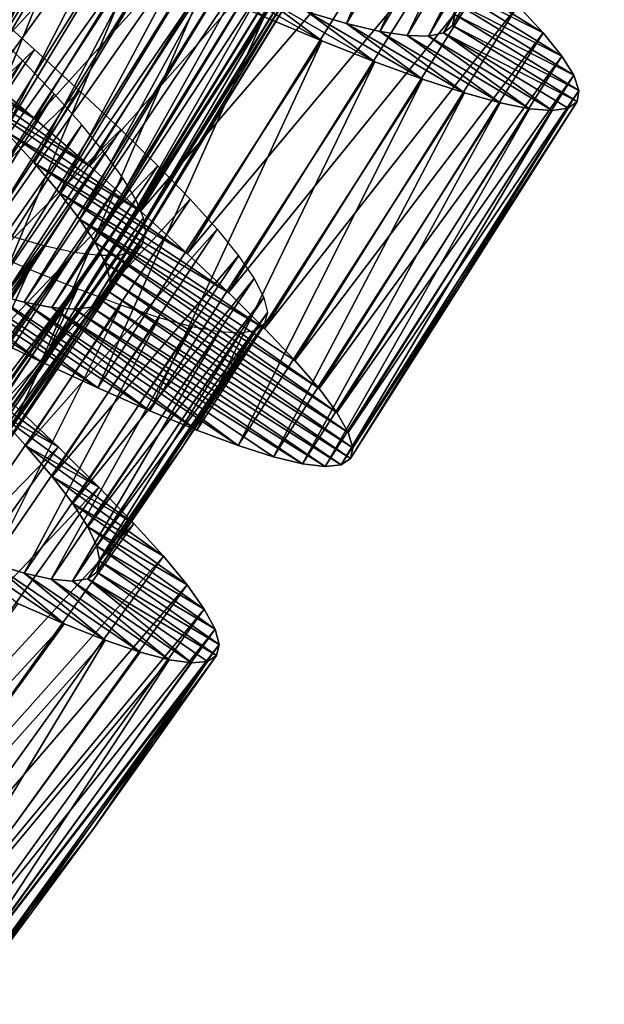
# Model space of a CAD drawing. Header units: millimetres. Extents: x -223 to 138, y -45 to 391.
# Tile 69 of 159: x -185.21 to -180.4, y 85.74 to 93.84. Entities that reach past the tile are written whole.
import ezdxf

# ---------------------------------------------------------------- set-up
doc = ezdxf.new("R2010")
doc.units = ezdxf.units.MM
doc.header["$LTSCALE"] = 81.481481
for name, color, linetype in [('139', 7, 'CONTINUOUS'), ('140', 7, 'CONTINUOUS'), ('141', 7, 'CONTINUOUS'), ('142', 7, 'CONTINUOUS'), ('143', 7, 'CONTINUOUS'), ('157', 7, 'CONTINUOUS'), ('158', 7, 'CONTINUOUS'), ('159', 7, 'CONTINUOUS'), ('160', 7, 'CONTINUOUS')]:
    doc.layers.add(name, color=color, linetype=linetype)

msp = doc.modelspace()

# ---------------------------------------------------------------- linework, layer by layer
at = {"layer": '139', "color": 7, "linetype": 'CONTINUOUS', "true_color": 0xaaaaaa}
for points in [[(-185.4383, 89.3663, -37.1462), (-185.75, 89.4795, -36.6426), (-184.8411, 88.8693, -36.1165), (-185.4383, 89.3663, -37.1462)], [(-184.8411, 88.8693, -36.1165), (-185.75, 89.4795, -36.6426), (-185.2231, 89.0364, -35.5644), (-184.8411, 88.8693, -36.1165)], [(-185.1698, 89.2843, -37.6803), (-185.4383, 89.3663, -37.1462), (-184.5046, 88.7351, -36.7053), (-185.1698, 89.2843, -37.6803)], [(-184.5046, 88.7351, -36.7053), (-185.4383, 89.3663, -37.1462), (-184.8411, 88.8693, -36.1165), (-184.5046, 88.7351, -36.7053)], [(-184.9472, 89.2353, -38.2397), (-185.1698, 89.2843, -37.6803), (-184.2163, 88.6355, -37.3258), (-184.9472, 89.2353, -38.2397)], [(-184.2163, 88.6355, -37.3258), (-185.1698, 89.2843, -37.6803), (-184.5046, 88.7351, -36.7053), (-184.2163, 88.6355, -37.3258)], [(-184.5724, 89.294, -40), (-184.6476, 89.2397, -39.4059), (-183.5874, 88.6086, -40), (-184.5724, 89.294, -40)], [(-184.7729, 89.2203, -38.8171), (-184.9472, 89.2353, -38.2397), (-183.9789, 88.5723, -37.9725), (-184.7729, 89.2203, -38.8171)], [(-183.9789, 88.5723, -37.9725), (-184.9472, 89.2353, -38.2397), (-184.2163, 88.6355, -37.3258), (-183.9789, 88.5723, -37.9725)], [(-184.6476, 89.2397, -39.4059), (-184.7729, 89.2203, -38.8171), (-183.7943, 88.5465, -38.6382), (-184.6476, 89.2397, -39.4059)], [(-183.7943, 88.5465, -38.6382), (-184.7729, 89.2203, -38.8171), (-183.9789, 88.5723, -37.9725), (-183.7943, 88.5465, -38.6382)], [(-183.5874, 88.6086, -40), (-184.6476, 89.2397, -39.4059), (-183.6634, 88.5584, -39.3161), (-183.5874, 88.6086, -40)], [(-183.6634, 88.5584, -39.3161), (-184.6476, 89.2397, -39.4059), (-183.7943, 88.5465, -38.6382), (-183.6634, 88.5584, -39.3161)]]:
    msp.add_3dface(points, dxfattribs=at)
at = {"layer": '140', "color": 7, "linetype": 'CONTINUOUS', "true_color": 0xaaaaaa}
for points in [[(-187.2313, 86.2767, -35.5883), (-184.8411, 88.8693, -36.1165), (-185.2231, 89.0364, -35.5644), (-187.2313, 86.2767, -35.5883)], [(-187.2313, 86.2767, -35.5883), (-186.8604, 86.0969, -36.1383), (-184.8411, 88.8693, -36.1165), (-187.2313, 86.2767, -35.5883)], [(-186.8604, 86.0969, -36.1383), (-184.5046, 88.7351, -36.7053), (-184.8411, 88.8693, -36.1165), (-186.8604, 86.0969, -36.1383)], [(-186.8604, 86.0969, -36.1383), (-186.2525, 85.8424, -37.342), (-184.5046, 88.7351, -36.7053), (-186.8604, 86.0969, -36.1383)], [(-186.2525, 85.8424, -37.342), (-184.2163, 88.6355, -37.3258), (-184.5046, 88.7351, -36.7053), (-186.2525, 85.8424, -37.342)], [(-186.2525, 85.8424, -37.342), (-183.9789, 88.5723, -37.9725), (-184.2163, 88.6355, -37.3258), (-186.2525, 85.8424, -37.342)], [(-183.5874, 88.6086, -40), (-183.6634, 88.5584, -39.3161), (-184.5954, 87.1904, -40), (-183.5874, 88.6086, -40)], [(-186.2525, 85.8424, -37.342), (-185.8389, 85.7386, -38.6465), (-183.9789, 88.5723, -37.9725), (-186.2525, 85.8424, -37.342)], [(-185.8389, 85.7386, -38.6465), (-183.7943, 88.5465, -38.6382), (-183.9789, 88.5723, -37.9725), (-185.8389, 85.7386, -38.6465)], [(-185.8389, 85.7386, -38.6465), (-185.6316, 85.7926, -40), (-183.6634, 88.5584, -39.3161), (-185.8389, 85.7386, -38.6465)], [(-185.8389, 85.7386, -38.6465), (-183.6634, 88.5584, -39.3161), (-183.7943, 88.5465, -38.6382), (-185.8389, 85.7386, -38.6465)], [(-183.6634, 88.5584, -39.3161), (-185.6316, 85.7926, -40), (-184.5954, 87.1904, -40), (-183.6634, 88.5584, -39.3161)]]:
    msp.add_3dface(points, dxfattribs=at)
at = {"layer": '141', "color": 7, "linetype": 'CONTINUOUS', "true_color": 0xaaaaaa}
for points in [[(-185.5592, 93.4268, -46.4676), (-185.0814, 93.0211, -46.1734), (-186.2307, 93.8296, -44.1914), (-185.5592, 93.4268, -46.4676)], [(-186.2307, 93.8296, -44.1914), (-185.0814, 93.0211, -46.1734), (-185.9047, 93.5121, -43.9592), (-186.2307, 93.8296, -44.1914)], [(-185.0814, 93.0211, -46.1734), (-184.6313, 92.632, -45.8199), (-185.9047, 93.5121, -43.9592), (-185.0814, 93.0211, -46.1734)], [(-185.9047, 93.5121, -43.9592), (-184.6313, 92.632, -45.8199), (-185.6031, 93.2094, -43.6802), (-185.9047, 93.5121, -43.9592)], [(-184.6313, 92.632, -45.8199), (-184.2132, 92.2623, -45.4108), (-185.6031, 93.2094, -43.6802), (-184.6313, 92.632, -45.8199)], [(-185.6031, 93.2094, -43.6802), (-184.2132, 92.2623, -45.4108), (-185.33, 92.9243, -43.3581), (-185.6031, 93.2094, -43.6802)], [(-184.2132, 92.2623, -45.4108), (-183.8312, 91.9148, -44.949), (-185.33, 92.9243, -43.3581), (-184.2132, 92.2623, -45.4108)], [(-185.33, 92.9243, -43.3581), (-183.8312, 91.9148, -44.949), (-185.0889, 92.6592, -42.996), (-185.33, 92.9243, -43.3581)], [(-183.8312, 91.9148, -44.949), (-183.49, 91.5927, -44.439), (-185.0889, 92.6592, -42.996), (-183.8312, 91.9148, -44.949)], [(-185.0889, 92.6592, -42.996), (-183.49, 91.5927, -44.439), (-184.883, 92.4162, -42.598), (-185.0889, 92.6592, -42.996)], [(-183.49, 91.5927, -44.439), (-183.1933, 91.2987, -43.8864), (-184.883, 92.4162, -42.598), (-183.49, 91.5927, -44.439)], [(-184.883, 92.4162, -42.598), (-183.1933, 91.2987, -43.8864), (-184.7149, 92.1971, -42.169), (-184.883, 92.4162, -42.598)], [(-182.944, 91.0349, -43.297), (-182.7446, 90.8031, -42.6756), (-184.7149, 92.1971, -42.169), (-182.944, 91.0349, -43.297)], [(-184.7149, 92.1971, -42.169), (-182.7446, 90.8031, -42.6756), (-184.5874, 92.0037, -41.7131), (-184.7149, 92.1971, -42.169)], [(-183.1933, 91.2987, -43.8864), (-182.944, 91.0349, -43.297), (-184.7149, 92.1971, -42.169), (-183.1933, 91.2987, -43.8864)], [(-185.0313, 91.0242, -34.5911), (-185.5334, 91.2648, -34.1824), (-186.4538, 91.9394, -36.3143), (-185.0313, 91.0242, -34.5911)], [(-186.0832, 91.798, -36.6368), (-185.0313, 91.0242, -34.5911), (-186.4538, 91.9394, -36.3143), (-186.0832, 91.798, -36.6368)], [(-182.7446, 90.8031, -42.6756), (-182.5981, 90.6053, -42.0278), (-184.5874, 92.0037, -41.7131), (-182.7446, 90.8031, -42.6756)], [(-184.5874, 92.0037, -41.7131), (-182.5981, 90.6053, -42.0278), (-184.503, 91.8382, -41.2362), (-184.5874, 92.0037, -41.7131)], [(-184.5642, 90.8085, -35.0513), (-185.0313, 91.0242, -34.5911), (-186.0832, 91.798, -36.6368), (-184.5642, 90.8085, -35.0513)], [(-185.7437, 91.6785, -36.9995), (-184.5642, 90.8085, -35.0513), (-186.0832, 91.798, -36.6368), (-185.7437, 91.6785, -36.9995)], [(-182.5981, 90.6053, -42.0278), (-182.5059, 90.4429, -41.3607), (-184.503, 91.8382, -41.2362), (-182.5981, 90.6053, -42.0278)], [(-184.503, 91.8382, -41.2362), (-182.5059, 90.4429, -41.3607), (-184.4632, 91.7019, -40.7457), (-184.503, 91.8382, -41.2362)], [(-184.4632, 91.7019, -40.7457), (-182.4688, 90.3166, -40.6812), (-184.4684, 91.5953, -40.2469), (-184.4632, 91.7019, -40.7457)], [(-182.5059, 90.4429, -41.3607), (-182.4688, 90.3166, -40.6812), (-184.4632, 91.7019, -40.7457), (-182.5059, 90.4429, -41.3607)], [(-184.1365, 90.6205, -35.5591), (-184.5642, 90.8085, -35.0513), (-185.7437, 91.6785, -36.9995), (-184.1365, 90.6205, -35.5591)], [(-185.4388, 91.5831, -37.3977), (-184.1365, 90.6205, -35.5591), (-185.7437, 91.6785, -36.9995), (-185.4388, 91.5831, -37.3977)], [(-183.7509, 90.4619, -36.11), (-184.1365, 90.6205, -35.5591), (-185.4388, 91.5831, -37.3977), (-183.7509, 90.4619, -36.11)], [(-185.1713, 91.5133, -37.8263), (-183.7509, 90.4619, -36.11), (-185.4388, 91.5831, -37.3977), (-185.1713, 91.5133, -37.8263)], [(-184.4684, 91.5953, -40.2469), (-182.4878, 90.2273, -39.9953), (-184.5196, 91.519, -39.7446), (-184.4684, 91.5953, -40.2469)], [(-182.4688, 90.3166, -40.6812), (-182.4878, 90.2273, -39.9953), (-184.4684, 91.5953, -40.2469), (-182.4688, 90.3166, -40.6812)], [(-183.411, 90.3349, -36.6984), (-183.7509, 90.4619, -36.11), (-185.1713, 91.5133, -37.8263), (-183.411, 90.3349, -36.6984)], [(-184.9438, 91.4709, -38.2802), (-183.411, 90.3349, -36.6984), (-185.1713, 91.5133, -37.8263), (-184.9438, 91.4709, -38.2802)], [(-183.12, 90.2415, -37.3183), (-183.411, 90.3349, -36.6984), (-184.9438, 91.4709, -38.2802), (-183.12, 90.2415, -37.3183)], [(-182.8809, 90.1833, -37.9639), (-183.12, 90.2415, -37.3183), (-184.9438, 91.4709, -38.2802), (-182.8809, 90.1833, -37.9639)], [(-184.7587, 91.4573, -38.7545), (-182.8809, 90.1833, -37.9639), (-184.9438, 91.4709, -38.2802), (-184.7587, 91.4573, -38.7545)], [(-184.6168, 91.4731, -39.2447), (-182.695, 90.1611, -38.6296), (-184.7587, 91.4573, -38.7545), (-184.6168, 91.4731, -39.2447)], [(-182.695, 90.1611, -38.6296), (-182.8809, 90.1833, -37.9639), (-184.7587, 91.4573, -38.7545), (-182.695, 90.1611, -38.6296)], [(-184.5196, 91.519, -39.7446), (-182.5635, 90.1756, -39.3091), (-184.6168, 91.4731, -39.2447), (-184.5196, 91.519, -39.7446)], [(-182.5635, 90.1756, -39.3091), (-182.695, 90.1611, -38.6296), (-184.6168, 91.4731, -39.2447), (-182.5635, 90.1756, -39.3091)], [(-182.4878, 90.2273, -39.9953), (-182.5635, 90.1756, -39.3091), (-184.5196, 91.519, -39.7446), (-182.4878, 90.2273, -39.9953)]]:
    msp.add_3dface(points, dxfattribs=at)
at = {"layer": '142', "color": 7, "linetype": 'CONTINUOUS', "true_color": 0xaaaaaa}
for points in [[(-181.8828, 94.3392, -42.3215), (-181.7481, 94.1564, -41.7647), (-180.9031, 93.7305, -42.6756), (-181.8828, 94.3392, -42.3215)], [(-181.1115, 93.9541, -43.297), (-181.8828, 94.3392, -42.3215), (-180.9031, 93.7305, -42.6756), (-181.1115, 93.9541, -43.297)], [(-183.199, 94.0214, -36.1709), (-183.5991, 94.167, -35.7431), (-182.7214, 93.6632, -35.0513), (-183.199, 94.0214, -36.1709)], [(-182.7214, 93.6632, -35.0513), (-183.5991, 94.167, -35.7431), (-183.1967, 93.8601, -34.5911), (-182.7214, 93.6632, -35.0513)], [(-181.7481, 94.1564, -41.7647), (-181.6634, 94.003, -41.1882), (-180.7488, 93.5387, -42.0278), (-181.7481, 94.1564, -41.7647)], [(-180.9031, 93.7305, -42.6756), (-181.7481, 94.1564, -41.7647), (-180.7488, 93.5387, -42.0278), (-180.9031, 93.7305, -42.6756)], [(-182.8379, 93.9008, -36.6396), (-183.199, 94.0214, -36.1709), (-182.2865, 93.4924, -35.5591), (-182.8379, 93.9008, -36.6396)], [(-182.2865, 93.4924, -35.5591), (-183.199, 94.0214, -36.1709), (-182.7214, 93.6632, -35.0513), (-182.2865, 93.4924, -35.5591)], [(-181.6634, 94.003, -41.1882), (-181.6299, 93.8802, -40.5985), (-180.6501, 93.3801, -41.3607), (-181.6634, 94.003, -41.1882)], [(-180.7488, 93.5387, -42.0278), (-181.6634, 94.003, -41.1882), (-180.6501, 93.3801, -41.3607), (-180.7488, 93.5387, -42.0278)], [(-182.5191, 93.807, -37.1438), (-182.8379, 93.9008, -36.6396), (-181.8949, 93.3494, -36.11), (-182.5191, 93.807, -37.1438)], [(-181.8949, 93.3494, -36.11), (-182.8379, 93.9008, -36.6396), (-182.2865, 93.4924, -35.5591), (-181.8949, 93.3494, -36.11)], [(-181.6299, 93.8802, -40.5985), (-181.6488, 93.7888, -40.0024), (-180.608, 93.2555, -40.6812), (-181.6299, 93.8802, -40.5985)], [(-180.6501, 93.3801, -41.3607), (-181.6299, 93.8802, -40.5985), (-180.608, 93.2555, -40.6812), (-180.6501, 93.3801, -41.3607)], [(-182.2455, 93.7417, -37.6783), (-182.5191, 93.807, -37.1438), (-181.5501, 93.2361, -36.6984), (-182.2455, 93.7417, -37.6783)], [(-181.5501, 93.2361, -36.6984), (-182.5191, 93.807, -37.1438), (-181.8949, 93.3494, -36.11), (-181.5501, 93.2361, -36.6984)], [(-181.6488, 93.7888, -40.0024), (-181.7207, 93.7297, -39.406), (-180.6234, 93.1655, -39.9953), (-181.6488, 93.7888, -40.0024)], [(-180.608, 93.2555, -40.6812), (-181.6488, 93.7888, -40.0024), (-180.6234, 93.1655, -39.9953), (-180.608, 93.2555, -40.6812)], [(-182.0202, 93.7066, -38.2376), (-182.2455, 93.7417, -37.6783), (-181.2557, 93.1543, -37.3183), (-182.0202, 93.7066, -38.2376)], [(-181.2557, 93.1543, -37.3183), (-182.2455, 93.7417, -37.6783), (-181.5501, 93.2361, -36.6984), (-181.2557, 93.1543, -37.3183)], [(-181.8449, 93.7024, -38.8156), (-182.0202, 93.7066, -38.2376), (-181.0144, 93.1058, -37.9639), (-181.8449, 93.7024, -38.8156)], [(-181.0144, 93.1058, -37.9639), (-182.0202, 93.7066, -38.2376), (-181.2557, 93.1543, -37.3183), (-181.0144, 93.1058, -37.9639)], [(-181.7207, 93.7297, -39.406), (-181.8449, 93.7024, -38.8156), (-180.8278, 93.091, -38.6296), (-181.7207, 93.7297, -39.406)], [(-180.6234, 93.1655, -39.9953), (-181.7207, 93.7297, -39.406), (-180.6969, 93.1108, -39.3091), (-180.6234, 93.1655, -39.9953)], [(-180.6969, 93.1108, -39.3091), (-181.7207, 93.7297, -39.406), (-180.8278, 93.091, -38.6296), (-180.6969, 93.1108, -39.3091)], [(-180.8278, 93.091, -38.6296), (-181.8449, 93.7024, -38.8156), (-181.0144, 93.1058, -37.9639), (-180.8278, 93.091, -38.6296)], [(-185.7076, 90.9218, -44.2551), (-185.4119, 90.6147, -43.8263), (-184.8903, 90.323, -44.9456), (-185.7076, 90.9218, -44.2551)], [(-185.2639, 90.6786, -45.4075), (-185.7076, 90.9218, -44.2551), (-184.8903, 90.323, -44.9456), (-185.2639, 90.6786, -45.4075)], [(-185.4119, 90.6147, -43.8263), (-185.1556, 90.3337, -43.3574), (-184.557, 89.9937, -44.4356), (-185.4119, 90.6147, -43.8263)], [(-184.8903, 90.323, -44.9456), (-185.4119, 90.6147, -43.8263), (-184.557, 89.9937, -44.4356), (-184.8903, 90.323, -44.9456)], [(-185.1556, 90.3337, -43.3574), (-184.9411, 90.0808, -42.8538), (-184.2676, 89.6936, -43.8835), (-185.1556, 90.3337, -43.3574)], [(-184.557, 89.9937, -44.4356), (-185.1556, 90.3337, -43.3574), (-184.2676, 89.6936, -43.8835), (-184.557, 89.9937, -44.4356)], [(-184.9411, 90.0808, -42.8538), (-184.7709, 89.8575, -42.3197), (-184.0247, 89.4247, -43.2947), (-184.9411, 90.0808, -42.8538)], [(-184.2676, 89.6936, -43.8835), (-184.9411, 90.0808, -42.8538), (-184.0247, 89.4247, -43.2947), (-184.2676, 89.6936, -43.8835)], [(-184.7709, 89.8575, -42.3197), (-184.6476, 89.6659, -41.7603), (-183.8312, 89.189, -42.6742), (-184.7709, 89.8575, -42.3197)], [(-184.0247, 89.4247, -43.2947), (-184.7709, 89.8575, -42.3197), (-183.8312, 89.189, -42.6742), (-184.0247, 89.4247, -43.2947)], [(-184.6476, 89.6659, -41.7603), (-184.5729, 89.5076, -41.1829), (-183.6894, 88.9884, -42.0275), (-184.6476, 89.6659, -41.7603)], [(-183.8312, 89.189, -42.6742), (-184.6476, 89.6659, -41.7603), (-183.6894, 88.9884, -42.0275), (-183.8312, 89.189, -42.6742)], [(-184.5729, 89.5076, -41.1829), (-184.5476, 89.3834, -40.5941), (-183.601, 88.8242, -41.3618), (-184.5729, 89.5076, -41.1829)], [(-183.6894, 88.9884, -42.0275), (-184.5729, 89.5076, -41.1829), (-183.601, 88.8242, -41.3618), (-183.6894, 88.9884, -42.0275)], [(-184.5476, 89.3834, -40.5941), (-184.5724, 89.294, -40), (-183.5667, 88.6974, -40.6839), (-184.5476, 89.3834, -40.5941)], [(-183.601, 88.8242, -41.3618), (-184.5476, 89.3834, -40.5941), (-183.5667, 88.6974, -40.6839), (-183.601, 88.8242, -41.3618)], [(-184.5724, 89.294, -40), (-183.5874, 88.6086, -40), (-183.5667, 88.6974, -40.6839), (-184.5724, 89.294, -40)]]:
    msp.add_3dface(points, dxfattribs=at)
at = {"layer": '143', "color": 7, "linetype": 'CONTINUOUS', "true_color": 0xaaaaaa}
for points in [[(-185.5592, 93.4268, -46.4676), (-186.0597, 93.8457, -46.6989), (-183.8203, 96.2396, -46.4676), (-185.5592, 93.4268, -46.4676)], [(-185.5592, 93.4268, -46.4676), (-183.8203, 96.2396, -46.4676), (-183.3266, 95.8533, -46.1734), (-185.5592, 93.4268, -46.4676)], [(-185.0814, 93.0211, -46.1734), (-185.5592, 93.4268, -46.4676), (-183.3266, 95.8533, -46.1734), (-185.0814, 93.0211, -46.1734)], [(-185.0814, 93.0211, -46.1734), (-183.3266, 95.8533, -46.1734), (-182.8614, 95.4825, -45.8199), (-185.0814, 93.0211, -46.1734)], [(-184.6313, 92.632, -45.8199), (-185.0814, 93.0211, -46.1734), (-182.8614, 95.4825, -45.8199), (-184.6313, 92.632, -45.8199)], [(-184.6313, 92.632, -45.8199), (-182.8614, 95.4825, -45.8199), (-182.4288, 95.1299, -45.4108), (-184.6313, 92.632, -45.8199)], [(-184.2132, 92.2623, -45.4108), (-184.6313, 92.632, -45.8199), (-182.4288, 95.1299, -45.4108), (-184.2132, 92.2623, -45.4108)], [(-184.2132, 92.2623, -45.4108), (-182.4288, 95.1299, -45.4108), (-182.0333, 94.7979, -44.949), (-184.2132, 92.2623, -45.4108)], [(-186.6247, 91.8089, -33.5349), (-184.8203, 94.5803, -33.5349), (-185.4115, 94.8542, -33.3033), (-186.6247, 91.8089, -33.5349)], [(-183.8312, 91.9148, -44.949), (-184.2132, 92.2623, -45.4108), (-182.0333, 94.7979, -44.949), (-183.8312, 91.9148, -44.949)], [(-183.8312, 91.9148, -44.949), (-182.0333, 94.7979, -44.949), (-181.6794, 94.4897, -44.439), (-183.8312, 91.9148, -44.949)], [(-186.6247, 91.8089, -33.5349), (-186.0661, 91.5274, -33.8291), (-184.8203, 94.5803, -33.5349), (-186.6247, 91.8089, -33.5349)], [(-186.0661, 91.5274, -33.8291), (-184.2508, 94.3214, -33.8291), (-184.8203, 94.5803, -33.5349), (-186.0661, 91.5274, -33.8291)], [(-183.49, 91.5927, -44.439), (-183.8312, 91.9148, -44.949), (-181.6794, 94.4897, -44.439), (-183.49, 91.5927, -44.439)], [(-183.49, 91.5927, -44.439), (-181.6794, 94.4897, -44.439), (-181.3712, 94.2078, -43.8864), (-183.49, 91.5927, -44.439)], [(-186.0661, 91.5274, -33.8291), (-185.5334, 91.2648, -34.1824), (-184.2508, 94.3214, -33.8291), (-186.0661, 91.5274, -33.8291)], [(-185.5334, 91.2648, -34.1824), (-183.7081, 94.0804, -34.1824), (-184.2508, 94.3214, -33.8291), (-185.5334, 91.2648, -34.1824)], [(-183.1933, 91.2987, -43.8864), (-183.49, 91.5927, -44.439), (-181.3712, 94.2078, -43.8864), (-183.1933, 91.2987, -43.8864)], [(-183.1933, 91.2987, -43.8864), (-181.3712, 94.2078, -43.8864), (-181.1115, 93.9541, -43.297), (-183.1933, 91.2987, -43.8864)], [(-185.5334, 91.2648, -34.1824), (-185.0313, 91.0242, -34.5911), (-183.7081, 94.0804, -34.1824), (-185.5334, 91.2648, -34.1824)], [(-185.0313, 91.0242, -34.5911), (-183.1967, 93.8601, -34.5911), (-183.7081, 94.0804, -34.1824), (-185.0313, 91.0242, -34.5911)], [(-182.944, 91.0349, -43.297), (-183.1933, 91.2987, -43.8864), (-181.1115, 93.9541, -43.297), (-182.944, 91.0349, -43.297)], [(-182.944, 91.0349, -43.297), (-181.1115, 93.9541, -43.297), (-180.9031, 93.7305, -42.6756), (-182.944, 91.0349, -43.297)], [(-185.0313, 91.0242, -34.5911), (-184.5642, 90.8085, -35.0513), (-183.1967, 93.8601, -34.5911), (-185.0313, 91.0242, -34.5911)], [(-184.5642, 90.8085, -35.0513), (-182.7214, 93.6632, -35.0513), (-183.1967, 93.8601, -34.5911), (-184.5642, 90.8085, -35.0513)], [(-182.7446, 90.8031, -42.6756), (-182.944, 91.0349, -43.297), (-180.9031, 93.7305, -42.6756), (-182.7446, 90.8031, -42.6756)], [(-182.7446, 90.8031, -42.6756), (-180.9031, 93.7305, -42.6756), (-180.7488, 93.5387, -42.0278), (-182.7446, 90.8031, -42.6756)], [(-184.5642, 90.8085, -35.0513), (-184.1365, 90.6205, -35.5591), (-182.7214, 93.6632, -35.0513), (-184.5642, 90.8085, -35.0513)], [(-184.1365, 90.6205, -35.5591), (-182.2865, 93.4924, -35.5591), (-182.7214, 93.6632, -35.0513), (-184.1365, 90.6205, -35.5591)], [(-184.1365, 90.6205, -35.5591), (-183.7509, 90.4619, -36.11), (-182.2865, 93.4924, -35.5591), (-184.1365, 90.6205, -35.5591)], [(-183.7509, 90.4619, -36.11), (-181.8949, 93.3494, -36.11), (-182.2865, 93.4924, -35.5591), (-183.7509, 90.4619, -36.11)], [(-182.5981, 90.6053, -42.0278), (-182.7446, 90.8031, -42.6756), (-180.7488, 93.5387, -42.0278), (-182.5981, 90.6053, -42.0278)], [(-182.5981, 90.6053, -42.0278), (-180.7488, 93.5387, -42.0278), (-180.6501, 93.3801, -41.3607), (-182.5981, 90.6053, -42.0278)], [(-183.7509, 90.4619, -36.11), (-183.411, 90.3349, -36.6984), (-181.8949, 93.3494, -36.11), (-183.7509, 90.4619, -36.11)], [(-183.411, 90.3349, -36.6984), (-181.5501, 93.2361, -36.6984), (-181.8949, 93.3494, -36.11), (-183.411, 90.3349, -36.6984)], [(-182.5059, 90.4429, -41.3607), (-182.5981, 90.6053, -42.0278), (-180.6501, 93.3801, -41.3607), (-182.5059, 90.4429, -41.3607)], [(-182.5059, 90.4429, -41.3607), (-180.6501, 93.3801, -41.3607), (-180.608, 93.2555, -40.6812), (-182.5059, 90.4429, -41.3607)], [(-183.411, 90.3349, -36.6984), (-183.12, 90.2415, -37.3183), (-181.5501, 93.2361, -36.6984), (-183.411, 90.3349, -36.6984)], [(-183.12, 90.2415, -37.3183), (-181.2557, 93.1543, -37.3183), (-181.5501, 93.2361, -36.6984), (-183.12, 90.2415, -37.3183)], [(-182.4688, 90.3166, -40.6812), (-182.5059, 90.4429, -41.3607), (-180.608, 93.2555, -40.6812), (-182.4688, 90.3166, -40.6812)], [(-182.4688, 90.3166, -40.6812), (-180.608, 93.2555, -40.6812), (-180.6234, 93.1655, -39.9953), (-182.4688, 90.3166, -40.6812)], [(-183.12, 90.2415, -37.3183), (-182.8809, 90.1833, -37.9639), (-181.2557, 93.1543, -37.3183), (-183.12, 90.2415, -37.3183)], [(-182.8809, 90.1833, -37.9639), (-181.0144, 93.1058, -37.9639), (-181.2557, 93.1543, -37.3183), (-182.8809, 90.1833, -37.9639)], [(-182.4878, 90.2273, -39.9953), (-182.4688, 90.3166, -40.6812), (-180.6234, 93.1655, -39.9953), (-182.4878, 90.2273, -39.9953)], [(-182.4878, 90.2273, -39.9953), (-180.6234, 93.1655, -39.9953), (-180.6969, 93.1108, -39.3091), (-182.4878, 90.2273, -39.9953)], [(-182.8809, 90.1833, -37.9639), (-182.695, 90.1611, -38.6296), (-181.0144, 93.1058, -37.9639), (-182.8809, 90.1833, -37.9639)], [(-182.695, 90.1611, -38.6296), (-180.8278, 93.091, -38.6296), (-181.0144, 93.1058, -37.9639), (-182.695, 90.1611, -38.6296)], [(-182.695, 90.1611, -38.6296), (-182.5635, 90.1756, -39.3091), (-180.8278, 93.091, -38.6296), (-182.695, 90.1611, -38.6296)], [(-182.5635, 90.1756, -39.3091), (-182.4878, 90.2273, -39.9953), (-180.6969, 93.1108, -39.3091), (-182.5635, 90.1756, -39.3091)], [(-182.5635, 90.1756, -39.3091), (-180.6969, 93.1108, -39.3091), (-180.8278, 93.091, -38.6296), (-182.5635, 90.1756, -39.3091)], [(-187.224, 87.928, -45.4075), (-185.2639, 90.6786, -45.4075), (-184.8903, 90.323, -44.9456), (-187.224, 87.928, -45.4075)], [(-186.865, 87.5577, -44.9456), (-187.224, 87.928, -45.4075), (-184.8903, 90.323, -44.9456), (-186.865, 87.5577, -44.9456)], [(-186.865, 87.5577, -44.9456), (-184.8903, 90.323, -44.9456), (-184.557, 89.9937, -44.4356), (-186.865, 87.5577, -44.9456)], [(-186.5451, 87.2154, -44.4356), (-186.865, 87.5577, -44.9456), (-184.557, 89.9937, -44.4356), (-186.5451, 87.2154, -44.4356)], [(-186.5451, 87.2154, -44.4356), (-184.557, 89.9937, -44.4356), (-184.2676, 89.6936, -43.8835), (-186.5451, 87.2154, -44.4356)], [(-186.2679, 86.9039, -43.8835), (-186.5451, 87.2154, -44.4356), (-184.2676, 89.6936, -43.8835), (-186.2679, 86.9039, -43.8835)], [(-186.2679, 86.9039, -43.8835), (-184.2676, 89.6936, -43.8835), (-184.0247, 89.4247, -43.2947), (-186.2679, 86.9039, -43.8835)], [(-186.036, 86.6256, -43.2947), (-186.2679, 86.9039, -43.8835), (-184.0247, 89.4247, -43.2947), (-186.036, 86.6256, -43.2947)], [(-186.036, 86.6256, -43.2947), (-184.0247, 89.4247, -43.2947), (-183.8312, 89.189, -42.6742), (-186.036, 86.6256, -43.2947)], [(-185.852, 86.3823, -42.6742), (-186.036, 86.6256, -43.2947), (-183.8312, 89.189, -42.6742), (-185.852, 86.3823, -42.6742)], [(-185.852, 86.3823, -42.6742), (-183.8312, 89.189, -42.6742), (-183.6894, 88.9884, -42.0275), (-185.852, 86.3823, -42.6742)], [(-185.7184, 86.1762, -42.0275), (-185.852, 86.3823, -42.6742), (-183.6894, 88.9884, -42.0275), (-185.7184, 86.1762, -42.0275)], [(-185.7184, 86.1762, -42.0275), (-183.6894, 88.9884, -42.0275), (-183.601, 88.8242, -41.3618), (-185.7184, 86.1762, -42.0275)], [(-185.6366, 86.0086, -41.3618), (-185.7184, 86.1762, -42.0275), (-183.601, 88.8242, -41.3618), (-185.6366, 86.0086, -41.3618)], [(-185.6366, 86.0086, -41.3618), (-183.601, 88.8242, -41.3618), (-183.5667, 88.6974, -40.6839), (-185.6366, 86.0086, -41.3618)], [(-185.6074, 85.8805, -40.6839), (-185.6366, 86.0086, -41.3618), (-183.5667, 88.6974, -40.6839), (-185.6074, 85.8805, -40.6839)], [(-183.5874, 88.6086, -40), (-185.6074, 85.8805, -40.6839), (-183.5667, 88.6974, -40.6839), (-183.5874, 88.6086, -40)], [(-183.5874, 88.6086, -40), (-184.5954, 87.1904, -40), (-185.6074, 85.8805, -40.6839), (-183.5874, 88.6086, -40)], [(-184.5954, 87.1904, -40), (-185.6316, 85.7926, -40), (-185.6074, 85.8805, -40.6839), (-184.5954, 87.1904, -40)]]:
    msp.add_3dface(points, dxfattribs=at)
at = {"layer": '157', "color": 7, "linetype": 'CONTINUOUS', "true_color": 0xaaaaaa}
for points in [[(-185.0074, 91.9809, -37.6117), (-188.6257, 87.3788, -37.2101), (-185.294, 92.0617, -37.1976), (-185.0074, 91.9809, -37.6117)], [(-188.3478, 87.2799, -37.623), (-188.6257, 87.3788, -37.2101), (-185.0074, 91.9809, -37.6117), (-188.3478, 87.2799, -37.623)], [(-184.759, 91.9263, -38.0547), (-188.3478, 87.2799, -37.623), (-185.0074, 91.9809, -37.6117), (-184.759, 91.9263, -38.0547)], [(-188.106, 87.2094, -38.0642), (-188.3478, 87.2799, -37.623), (-184.759, 91.9263, -38.0547), (-188.106, 87.2094, -38.0642)], [(-184.5519, 91.8997, -38.5218), (-188.106, 87.2094, -38.0642), (-184.759, 91.9263, -38.0547), (-184.5519, 91.8997, -38.5218)], [(-187.6218, 87.1849, -39.5031), (-187.7413, 87.1611, -39.011), (-184.2701, 91.934, -39.5005), (-187.6218, 87.1849, -39.5031)], [(-184.2701, 91.934, -39.5005), (-187.7413, 87.1611, -39.011), (-184.3886, 91.9021, -39.0059), (-184.2701, 91.934, -39.5005)], [(-185.8303, 89.5896, -40), (-187.6218, 87.1849, -39.5031), (-184.197, 91.9956, -40), (-185.8303, 89.5896, -40)], [(-184.197, 91.9956, -40), (-187.6218, 87.1849, -39.5031), (-184.2701, 91.934, -39.5005), (-184.197, 91.9956, -40)], [(-187.903, 87.1694, -38.5293), (-188.106, 87.2094, -38.0642), (-184.5519, 91.8997, -38.5218), (-187.903, 87.1694, -38.5293)], [(-187.7413, 87.1611, -39.011), (-187.903, 87.1694, -38.5293), (-184.3886, 91.9021, -39.0059), (-187.7413, 87.1611, -39.011)], [(-184.3886, 91.9021, -39.0059), (-187.903, 87.1694, -38.5293), (-184.5519, 91.8997, -38.5218), (-184.3886, 91.9021, -39.0059)]]:
    msp.add_3dface(points, dxfattribs=at)
at = {"layer": '158', "color": 7, "linetype": 'CONTINUOUS', "true_color": 0xaaaaaa}
for points in [[(-185.5569, 91.9653, -35.3619), (-186.4932, 89.7927, -35.7449), (-185.1271, 91.7821, -35.7449), (-185.5569, 91.9653, -35.3619)], [(-186.4932, 89.7927, -35.7449), (-186.1025, 89.6222, -36.1737), (-185.1271, 91.7821, -35.7449), (-186.4932, 89.7927, -35.7449)], [(-185.1271, 91.7821, -35.7449), (-186.1025, 89.6222, -36.1737), (-184.7317, 91.6229, -36.1737), (-185.1271, 91.7821, -35.7449)], [(-186.1025, 89.6222, -36.1737), (-185.75, 89.4795, -36.6426), (-184.7317, 91.6229, -36.1737), (-186.1025, 89.6222, -36.1737)], [(-184.7317, 91.6229, -36.1737), (-185.75, 89.4795, -36.6426), (-184.3752, 91.4904, -36.6426), (-184.7317, 91.6229, -36.1737)], [(-185.75, 89.4795, -36.6426), (-185.4383, 89.3663, -37.1462), (-184.3752, 91.4904, -36.6426), (-185.75, 89.4795, -36.6426)], [(-184.3752, 91.4904, -36.6426), (-185.4383, 89.3663, -37.1462), (-184.0604, 91.3862, -37.1462), (-184.3752, 91.4904, -36.6426)], [(-185.4383, 89.3663, -37.1462), (-185.1698, 89.2843, -37.6803), (-184.0604, 91.3862, -37.1462), (-185.4383, 89.3663, -37.1462)], [(-184.0604, 91.3862, -37.1462), (-185.1698, 89.2843, -37.6803), (-183.7896, 91.3119, -37.6803), (-184.0604, 91.3862, -37.1462)], [(-185.1698, 89.2843, -37.6803), (-184.9472, 89.2353, -38.2397), (-183.7896, 91.3119, -37.6803), (-185.1698, 89.2843, -37.6803)], [(-183.7896, 91.3119, -37.6803), (-184.9472, 89.2353, -38.2397), (-183.5658, 91.2693, -38.2397), (-183.7896, 91.3119, -37.6803)], [(-184.6476, 89.2397, -39.4059), (-184.5724, 89.294, -40), (-183.2664, 91.2823, -39.4059), (-184.6476, 89.2397, -39.4059)], [(-183.391, 91.2593, -38.8171), (-184.6476, 89.2397, -39.4059), (-183.2664, 91.2823, -39.4059), (-183.391, 91.2593, -38.8171)], [(-183.2664, 91.2823, -39.4059), (-184.5724, 89.294, -40), (-183.8752, 90.3114, -40), (-183.2664, 91.2823, -39.4059)], [(-183.1927, 91.3388, -40), (-183.2664, 91.2823, -39.4059), (-183.8752, 90.3114, -40), (-183.1927, 91.3388, -40)], [(-184.9472, 89.2353, -38.2397), (-184.7729, 89.2203, -38.8171), (-183.5658, 91.2693, -38.2397), (-184.9472, 89.2353, -38.2397)], [(-183.5658, 91.2693, -38.2397), (-184.7729, 89.2203, -38.8171), (-183.391, 91.2593, -38.8171), (-183.5658, 91.2693, -38.2397)], [(-184.7729, 89.2203, -38.8171), (-184.6476, 89.2397, -39.4059), (-183.391, 91.2593, -38.8171), (-184.7729, 89.2203, -38.8171)]]:
    msp.add_3dface(points, dxfattribs=at)
at = {"layer": '159', "color": 7, "linetype": 'CONTINUOUS', "true_color": 0xaaaaaa}
for points in [[(-186.576, 94.1583, -44.373), (-186.2307, 93.8296, -44.1914), (-183.7053, 98.963, -44.373), (-186.576, 94.1583, -44.373)], [(-183.7053, 98.963, -44.373), (-186.2307, 93.8296, -44.1914), (-183.3383, 98.6588, -44.1914), (-183.7053, 98.963, -44.373)], [(-186.2307, 93.8296, -44.1914), (-185.9047, 93.5121, -43.9592), (-183.3383, 98.6588, -44.1914), (-186.2307, 93.8296, -44.1914)], [(-183.3383, 98.6588, -44.1914), (-185.9047, 93.5121, -43.9592), (-182.9912, 98.3644, -43.9592), (-183.3383, 98.6588, -44.1914)], [(-185.9047, 93.5121, -43.9592), (-185.6031, 93.2094, -43.6802), (-182.9912, 98.3644, -43.9592), (-185.9047, 93.5121, -43.9592)], [(-182.9912, 98.3644, -43.9592), (-185.6031, 93.2094, -43.6802), (-182.6695, 98.0832, -43.6802), (-182.9912, 98.3644, -43.9592)], [(-185.6031, 93.2094, -43.6802), (-185.33, 92.9243, -43.3581), (-182.6695, 98.0832, -43.6802), (-185.6031, 93.2094, -43.6802)], [(-182.6695, 98.0832, -43.6802), (-185.33, 92.9243, -43.3581), (-182.3774, 97.8175, -43.3581), (-182.6695, 98.0832, -43.6802)], [(-185.33, 92.9243, -43.3581), (-185.0889, 92.6592, -42.996), (-182.3774, 97.8175, -43.3581), (-185.33, 92.9243, -43.3581)], [(-182.3774, 97.8175, -43.3581), (-185.0889, 92.6592, -42.996), (-182.1187, 97.5696, -42.996), (-182.3774, 97.8175, -43.3581)], [(-185.1819, 97.3671, -35.4958), (-188.6182, 92.8755, -35.4209), (-185.6546, 97.5429, -35.4209), (-185.1819, 97.3671, -35.4958)], [(-185.0889, 92.6592, -42.996), (-184.883, 92.4162, -42.598), (-182.1187, 97.5696, -42.996), (-185.0889, 92.6592, -42.996)], [(-182.1187, 97.5696, -42.996), (-184.883, 92.4162, -42.598), (-181.8966, 97.3413, -42.598), (-182.1187, 97.5696, -42.996)], [(-188.1587, 92.6676, -35.4958), (-188.6182, 92.8755, -35.4209), (-185.1819, 97.3671, -35.4958), (-188.1587, 92.6676, -35.4958)], [(-184.7177, 97.1976, -35.6244), (-188.1587, 92.6676, -35.4958), (-185.1819, 97.3671, -35.4958), (-184.7177, 97.1976, -35.6244)], [(-184.883, 92.4162, -42.598), (-184.7149, 92.1971, -42.169), (-181.8966, 97.3413, -42.598), (-184.883, 92.4162, -42.598)], [(-181.8966, 97.3413, -42.598), (-184.7149, 92.1971, -42.169), (-181.7139, 97.1343, -42.169), (-181.8966, 97.3413, -42.598)], [(-187.7073, 92.4666, -35.6244), (-188.1587, 92.6676, -35.4958), (-184.7177, 97.1976, -35.6244), (-187.7073, 92.4666, -35.6244)], [(-184.2681, 97.0379, -35.8051), (-187.7073, 92.4666, -35.6244), (-184.7177, 97.1976, -35.6244), (-184.2681, 97.0379, -35.8051)], [(-184.7149, 92.1971, -42.169), (-184.5874, 92.0037, -41.7131), (-181.7139, 97.1343, -42.169), (-184.7149, 92.1971, -42.169)], [(-181.7139, 97.1343, -42.169), (-184.5874, 92.0037, -41.7131), (-181.5734, 96.9502, -41.7131), (-181.7139, 97.1343, -42.169)], [(-187.2697, 92.2763, -35.8051), (-187.7073, 92.4666, -35.6244), (-184.2681, 97.0379, -35.8051), (-187.2697, 92.2763, -35.8051)], [(-183.838, 96.8905, -36.036), (-187.2697, 92.2763, -35.8051), (-184.2681, 97.0379, -35.8051), (-183.838, 96.8905, -36.036)], [(-184.5874, 92.0037, -41.7131), (-184.503, 91.8382, -41.2362), (-181.5734, 96.9502, -41.7131), (-184.5874, 92.0037, -41.7131)], [(-181.5734, 96.9502, -41.7131), (-184.503, 91.8382, -41.2362), (-181.4779, 96.7908, -41.2362), (-181.5734, 96.9502, -41.7131)], [(-186.8507, 92.0998, -36.036), (-187.2697, 92.2763, -35.8051), (-183.838, 96.8905, -36.036), (-186.8507, 92.0998, -36.036)], [(-183.431, 96.7578, -36.3143), (-186.8507, 92.0998, -36.036), (-183.838, 96.8905, -36.036), (-183.431, 96.7578, -36.3143)], [(-184.503, 91.8382, -41.2362), (-184.4632, 91.7019, -40.7457), (-181.4779, 96.7908, -41.2362), (-184.503, 91.8382, -41.2362)], [(-181.4779, 96.7908, -41.2362), (-184.4632, 91.7019, -40.7457), (-181.4287, 96.6576, -40.7457), (-181.4779, 96.7908, -41.2362)], [(-186.4538, 91.9394, -36.3143), (-186.8507, 92.0998, -36.036), (-183.431, 96.7578, -36.3143), (-186.4538, 91.9394, -36.3143)], [(-183.0515, 96.6421, -36.6368), (-186.4538, 91.9394, -36.3143), (-183.431, 96.7578, -36.3143), (-183.0515, 96.6421, -36.6368)], [(-186.0832, 91.798, -36.6368), (-186.4538, 91.9394, -36.3143), (-183.0515, 96.6421, -36.6368), (-186.0832, 91.798, -36.6368)], [(-182.7046, 96.5463, -36.9995), (-186.0832, 91.798, -36.6368), (-183.0515, 96.6421, -36.6368), (-182.7046, 96.5463, -36.9995)], [(-184.4632, 91.7019, -40.7457), (-184.4684, 91.5953, -40.2469), (-181.4287, 96.6576, -40.7457), (-184.4632, 91.7019, -40.7457)], [(-181.4287, 96.6576, -40.7457), (-184.4684, 91.5953, -40.2469), (-181.4266, 96.5509, -40.2469), (-181.4287, 96.6576, -40.7457)], [(-185.7437, 91.6785, -36.9995), (-186.0832, 91.798, -36.6368), (-182.7046, 96.5463, -36.9995), (-185.7437, 91.6785, -36.9995)], [(-182.3939, 96.472, -37.3977), (-185.7437, 91.6785, -36.9995), (-182.7046, 96.5463, -36.9995), (-182.3939, 96.472, -37.3977)], [(-184.4684, 91.5953, -40.2469), (-184.5196, 91.519, -39.7446), (-181.4266, 96.5509, -40.2469), (-184.4684, 91.5953, -40.2469)], [(-181.4266, 96.5509, -40.2469), (-184.5196, 91.519, -39.7446), (-181.4725, 96.4712, -39.7446), (-181.4266, 96.5509, -40.2469)], [(-185.4388, 91.5831, -37.3977), (-185.7437, 91.6785, -36.9995), (-182.3939, 96.472, -37.3977), (-185.4388, 91.5831, -37.3977)], [(-182.1222, 96.4208, -37.8263), (-185.4388, 91.5831, -37.3977), (-182.3939, 96.472, -37.3977), (-182.1222, 96.4208, -37.8263)], [(-184.5196, 91.519, -39.7446), (-184.6168, 91.4731, -39.2447), (-181.4725, 96.4712, -39.7446), (-184.5196, 91.519, -39.7446)], [(-181.4725, 96.4712, -39.7446), (-184.6168, 91.4731, -39.2447), (-181.5663, 96.4187, -39.2447), (-181.4725, 96.4712, -39.7446)], [(-185.1713, 91.5133, -37.8263), (-185.4388, 91.5831, -37.3977), (-182.1222, 96.4208, -37.8263), (-185.1713, 91.5133, -37.8263)], [(-181.8924, 96.3941, -38.2802), (-185.1713, 91.5133, -37.8263), (-182.1222, 96.4208, -37.8263), (-181.8924, 96.3941, -38.2802)], [(-184.9438, 91.4709, -38.2802), (-185.1713, 91.5133, -37.8263), (-181.8924, 96.3941, -38.2802), (-184.9438, 91.4709, -38.2802)], [(-181.7067, 96.3932, -38.7545), (-184.9438, 91.4709, -38.2802), (-181.8924, 96.3941, -38.2802), (-181.7067, 96.3932, -38.7545)], [(-184.7587, 91.4573, -38.7545), (-184.9438, 91.4709, -38.2802), (-181.7067, 96.3932, -38.7545), (-184.7587, 91.4573, -38.7545)], [(-184.6168, 91.4731, -39.2447), (-184.7587, 91.4573, -38.7545), (-181.5663, 96.4187, -39.2447), (-184.6168, 91.4731, -39.2447)], [(-181.5663, 96.4187, -39.2447), (-184.7587, 91.4573, -38.7545), (-181.7067, 96.3932, -38.7545), (-181.5663, 96.4187, -39.2447)], [(-185.4743, 93.7956, -43.8283), (-188.4262, 88.8123, -43.5274), (-185.1839, 93.5026, -43.5274), (-185.4743, 93.7956, -43.8283)], [(-188.4262, 88.8123, -43.5274), (-188.1852, 88.52, -43.1836), (-185.1839, 93.5026, -43.5274), (-188.4262, 88.8123, -43.5274)], [(-185.1839, 93.5026, -43.5274), (-188.1852, 88.52, -43.1836), (-184.9233, 93.2275, -43.1836), (-185.1839, 93.5026, -43.5274)], [(-188.1852, 88.52, -43.1836), (-187.9771, 88.2516, -42.8024), (-184.9233, 93.2275, -43.1836), (-188.1852, 88.52, -43.1836)], [(-184.9233, 93.2275, -43.1836), (-187.9771, 88.2516, -42.8024), (-184.6973, 92.974, -42.8024), (-184.9233, 93.2275, -43.1836)], [(-187.9771, 88.2516, -42.8024), (-187.8045, 88.009, -42.3883), (-184.6973, 92.974, -42.8024), (-187.9771, 88.2516, -42.8024)], [(-184.6973, 92.974, -42.8024), (-187.8045, 88.009, -42.3883), (-184.5084, 92.7438, -42.3883), (-184.6973, 92.974, -42.8024)], [(-187.8045, 88.009, -42.3883), (-187.6694, 87.7936, -41.9453), (-184.5084, 92.7438, -42.3883), (-187.8045, 88.009, -42.3883)], [(-184.5084, 92.7438, -42.3883), (-187.6694, 87.7936, -41.9453), (-184.3589, 92.5382, -41.9453), (-184.5084, 92.7438, -42.3883)], [(-187.6694, 87.7936, -41.9453), (-187.5745, 87.6075, -41.4782), (-184.3589, 92.5382, -41.9453), (-187.6694, 87.7936, -41.9453)], [(-184.3589, 92.5382, -41.9453), (-187.5745, 87.6075, -41.4782), (-184.2514, 92.3591, -41.4782), (-184.3589, 92.5382, -41.9453)], [(-187.5745, 87.6075, -41.4782), (-187.5218, 87.453, -40.9941), (-184.2514, 92.3591, -41.4782), (-187.5745, 87.6075, -41.4782)], [(-184.2514, 92.3591, -41.4782), (-187.5218, 87.453, -40.9941), (-184.1882, 92.2085, -40.9941), (-184.2514, 92.3591, -41.4782)], [(-187.5218, 87.453, -40.9941), (-187.5119, 87.3306, -40.4995), (-184.1882, 92.2085, -40.9941), (-187.5218, 87.453, -40.9941)], [(-184.1882, 92.2085, -40.9941), (-187.5119, 87.3306, -40.4995), (-184.1699, 92.0872, -40.4995), (-184.1882, 92.2085, -40.9941)], [(-187.5119, 87.3306, -40.4995), (-187.5452, 87.2411, -40), (-184.1699, 92.0872, -40.4995), (-187.5119, 87.3306, -40.4995)], [(-187.5452, 87.2411, -40), (-185.8303, 89.5896, -40), (-184.1699, 92.0872, -40.4995), (-187.5452, 87.2411, -40)], [(-185.8303, 89.5896, -40), (-184.197, 91.9956, -40), (-184.1699, 92.0872, -40.4995), (-185.8303, 89.5896, -40)]]:
    msp.add_3dface(points, dxfattribs=at)
at = {"layer": '160', "color": 7, "linetype": 'CONTINUOUS', "true_color": 0xaaaaaa}
for points in [[(-182.8379, 93.9008, -36.6396), (-182.5191, 93.807, -37.1438), (-181.5915, 95.9935, -36.6396), (-182.8379, 93.9008, -36.6396)], [(-181.5915, 95.9935, -36.6396), (-182.5191, 93.807, -37.1438), (-181.2701, 95.9089, -37.1438), (-181.5915, 95.9935, -36.6396)], [(-182.5191, 93.807, -37.1438), (-182.2455, 93.7417, -37.6783), (-181.2701, 95.9089, -37.1438), (-182.5191, 93.807, -37.1438)], [(-181.2701, 95.9089, -37.1438), (-182.2455, 93.7417, -37.6783), (-180.9947, 95.8515, -37.6783), (-181.2701, 95.9089, -37.1438)], [(-181.6488, 93.7888, -40.0024), (-181.6299, 93.8802, -40.5985), (-180.3996, 95.9158, -40.0024), (-181.6488, 93.7888, -40.0024)], [(-180.4698, 95.8546, -39.406), (-181.6488, 93.7888, -40.0024), (-180.3996, 95.9158, -40.0024), (-180.4698, 95.8546, -39.406)], [(-182.2455, 93.7417, -37.6783), (-182.0202, 93.7066, -38.2376), (-180.9947, 95.8515, -37.6783), (-182.2455, 93.7417, -37.6783)], [(-180.9947, 95.8515, -37.6783), (-182.0202, 93.7066, -38.2376), (-180.7685, 95.8229, -38.2376), (-180.9947, 95.8515, -37.6783)], [(-182.0202, 93.7066, -38.2376), (-181.8449, 93.7024, -38.8156), (-180.7685, 95.8229, -38.2376), (-182.0202, 93.7066, -38.2376)], [(-181.8449, 93.7024, -38.8156), (-181.7207, 93.7297, -39.406), (-180.5931, 95.8237, -38.8156), (-181.8449, 93.7024, -38.8156)], [(-180.7685, 95.8229, -38.2376), (-181.8449, 93.7024, -38.8156), (-180.5931, 95.8237, -38.8156), (-180.7685, 95.8229, -38.2376)], [(-181.7207, 93.7297, -39.406), (-181.6488, 93.7888, -40.0024), (-180.4698, 95.8546, -39.406), (-181.7207, 93.7297, -39.406)], [(-180.5931, 95.8237, -38.8156), (-181.7207, 93.7297, -39.406), (-180.4698, 95.8546, -39.406), (-180.5931, 95.8237, -38.8156)], [(-185.0855, 93.5923, -44.9714), (-186.7875, 91.9673, -45.2523), (-185.4838, 93.9473, -45.2523), (-185.0855, 93.5923, -44.9714)], [(-186.3996, 91.601, -44.9714), (-186.7875, 91.9673, -45.2523), (-185.0855, 93.5923, -44.9714), (-186.3996, 91.601, -44.9714)], [(-184.7144, 93.2535, -44.6381), (-186.3996, 91.601, -44.9714), (-185.0855, 93.5923, -44.9714), (-184.7144, 93.2535, -44.6381)], [(-186.0384, 91.2517, -44.6381), (-186.3996, 91.601, -44.9714), (-184.7144, 93.2535, -44.6381), (-186.0384, 91.2517, -44.6381)], [(-184.3743, 92.9332, -44.2551), (-186.0384, 91.2517, -44.6381), (-184.7144, 93.2535, -44.6381), (-184.3743, 92.9332, -44.2551)], [(-185.7076, 90.9218, -44.2551), (-186.0384, 91.2517, -44.6381), (-184.3743, 92.9332, -44.2551), (-185.7076, 90.9218, -44.2551)], [(-184.0699, 92.6348, -43.8263), (-185.7076, 90.9218, -44.2551), (-184.3743, 92.9332, -44.2551), (-184.0699, 92.6348, -43.8263)], [(-185.4119, 90.6147, -43.8263), (-185.7076, 90.9218, -44.2551), (-184.0699, 92.6348, -43.8263), (-185.4119, 90.6147, -43.8263)], [(-183.8056, 92.3613, -43.3574), (-185.4119, 90.6147, -43.8263), (-184.0699, 92.6348, -43.8263), (-183.8056, 92.3613, -43.3574)], [(-185.1556, 90.3337, -43.3574), (-185.4119, 90.6147, -43.8263), (-183.8056, 92.3613, -43.3574), (-185.1556, 90.3337, -43.3574)], [(-183.584, 92.1147, -42.8538), (-185.1556, 90.3337, -43.3574), (-183.8056, 92.3613, -43.3574), (-183.584, 92.1147, -42.8538)], [(-184.9411, 90.0808, -42.8538), (-185.1556, 90.3337, -43.3574), (-183.584, 92.1147, -42.8538), (-184.9411, 90.0808, -42.8538)], [(-183.4074, 91.8964, -42.3197), (-184.9411, 90.0808, -42.8538), (-183.584, 92.1147, -42.8538), (-183.4074, 91.8964, -42.3197)], [(-184.7709, 89.8575, -42.3197), (-184.9411, 90.0808, -42.8538), (-183.4074, 91.8964, -42.3197), (-184.7709, 89.8575, -42.3197)], [(-183.2786, 91.7084, -41.7603), (-184.7709, 89.8575, -42.3197), (-183.4074, 91.8964, -42.3197), (-183.2786, 91.7084, -41.7603)], [(-184.6476, 89.6659, -41.7603), (-184.7709, 89.8575, -42.3197), (-183.2786, 91.7084, -41.7603), (-184.6476, 89.6659, -41.7603)], [(-183.1994, 91.5523, -41.1829), (-184.6476, 89.6659, -41.7603), (-183.2786, 91.7084, -41.7603), (-183.1994, 91.5523, -41.1829)], [(-184.5729, 89.5076, -41.1829), (-184.6476, 89.6659, -41.7603), (-183.1994, 91.5523, -41.1829), (-184.5729, 89.5076, -41.1829)], [(-183.1706, 91.4289, -40.5941), (-184.5729, 89.5076, -41.1829), (-183.1994, 91.5523, -41.1829), (-183.1706, 91.4289, -40.5941)], [(-184.5476, 89.3834, -40.5941), (-184.5729, 89.5076, -41.1829), (-183.1706, 91.4289, -40.5941), (-184.5476, 89.3834, -40.5941)], [(-183.1927, 91.3388, -40), (-184.5476, 89.3834, -40.5941), (-183.1706, 91.4289, -40.5941), (-183.1927, 91.3388, -40)], [(-184.5476, 89.3834, -40.5941), (-183.1927, 91.3388, -40), (-183.8752, 90.3114, -40), (-184.5476, 89.3834, -40.5941)], [(-184.5724, 89.294, -40), (-184.5476, 89.3834, -40.5941), (-183.8752, 90.3114, -40), (-184.5724, 89.294, -40)]]:
    msp.add_3dface(points, dxfattribs=at)

doc.saveas('drawing.dxf')
